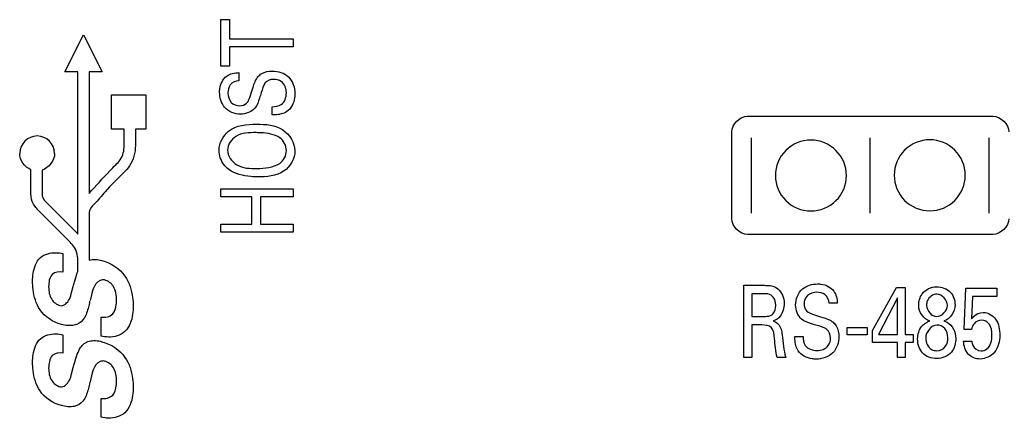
# Model space of a CAD drawing. Header units: inches. Extents: x 0 to 34, y 0 to 22.
# Tile 74 of 111: x 15.162 to 15.846, y 17.216 to 17.494. Entities that reach past the tile are written whole.
import ezdxf

# ---------------------------------------------------------------- set-up
doc = ezdxf.new("R2010")
doc.units = ezdxf.units.IN
doc.header["$LTSCALE"] = 1.87
doc.header["$MEASUREMENT"] = 0
doc.layers.add('ARTWORK', color=7, linetype='CONTINUOUS')

msp = doc.modelspace()

# ---------------------------------------------------------------- linework, layer by layer
at = {"layer": 'ARTWORK', "color": 40, "linetype": 'CONTINUOUS'}
for p, q in [((15.30186, 17.46121), (15.30186, 17.49357)), ((15.30186, 17.49357), (15.30778, 17.49357)), ((15.30778, 17.49357), (15.30778, 17.48014)), ((15.19331, 17.45722), (15.20625, 17.4831)), ((15.20625, 17.4831), (15.21919, 17.45722)), ((15.30778, 17.48014), (15.35206, 17.48014)), ((15.35206, 17.48014), (15.35206, 17.47463)), ((15.30778, 17.47463), (15.30778, 17.46121)), ((15.35206, 17.47463), (15.30778, 17.47463)), ((15.30778, 17.46121), (15.30186, 17.46121)), ((15.20237, 17.45722), (15.19331, 17.45722)), ((15.20237, 17.34423), (15.20237, 17.45722)), ((15.21014, 17.45722), (15.21014, 17.37262)), ((15.21919, 17.45722), (15.21014, 17.45722)), ((15.31438, 17.45674), (15.31438, 17.45098)), ((15.22573, 17.41731), (15.22573, 17.44114)), ((15.22573, 17.44114), (15.24958, 17.44114)), ((15.24958, 17.44114), (15.24958, 17.41731)), ((15.33739, 17.4272), (15.33739, 17.43298)), ((15.66797, 17.42646), (15.83865, 17.42646)), ((15.23458, 17.41731), (15.22573, 17.41731)), ((15.23458, 17.40595), (15.23458, 17.41731)), ((15.24235, 17.41731), (15.24235, 17.40595)), ((15.24958, 17.41731), (15.24235, 17.41731)), ((15.65696, 17.35492), (15.65696, 17.41548)), ((15.67074, 17.35877), (15.67074, 17.41135)), ((15.75331, 17.35877), (15.75331, 17.41135)), ((15.83589, 17.35877), (15.83589, 17.41135)), ((15.16971, 17.37434), (15.16971, 17.38911)), ((15.17749, 17.38882), (15.17749, 17.37434)), ((15.30186, 17.37025), (15.30186, 17.3758)), ((15.30186, 17.3758), (15.35206, 17.3758)), ((15.35206, 17.3758), (15.35206, 17.37025)), ((15.32342, 17.37025), (15.30186, 17.37025)), ((15.32342, 17.35121), (15.32342, 17.37025)), ((15.3294, 17.37025), (15.3294, 17.35121)), ((15.35206, 17.37025), (15.3294, 17.37025)), ((15.18091, 17.36585), (15.20152, 17.34508)), ((15.19601, 17.33957), (15.17522, 17.36053)), ((15.21024, 17.35951), (15.21014, 17.35635)), ((15.21014, 17.35635), (15.21014, 17.3262)), ((15.30186, 17.34565), (15.30186, 17.35121)), ((15.30186, 17.35121), (15.32342, 17.35121)), ((15.3294, 17.35121), (15.35206, 17.35121)), ((15.35206, 17.35121), (15.35206, 17.34565)), ((15.20152, 17.34508), (15.20237, 17.34423)), ((15.35206, 17.34565), (15.30186, 17.34565)), ((15.83865, 17.34391), (15.66797, 17.34391)), ((15.19189, 17.33068), (15.19189, 17.31786)), ((15.20237, 17.31823), (15.20237, 17.32615)), ((15.20196, 17.31722), (15.20237, 17.31823)), ((15.19796, 17.30351), (15.19907, 17.30789)), ((15.66546, 17.25841), (15.66546, 17.30861)), ((15.66546, 17.30861), (15.67978, 17.30861)), ((15.75485, 17.27711), (15.77151, 17.30714)), ((15.77151, 17.30714), (15.7775, 17.30714)), ((15.7775, 17.30714), (15.7775, 17.27447)), ((15.67084, 17.30276), (15.67084, 17.28698)), ((15.67962, 17.30276), (15.67084, 17.30276)), ((15.81868, 17.27787), (15.81968, 17.30652)), ((15.81968, 17.30652), (15.84128, 17.30652)), ((15.82445, 17.30089), (15.82373, 17.28532)), ((15.84128, 17.30089), (15.82445, 17.30089)), ((15.84128, 17.30652), (15.84128, 17.30089)), ((15.73039, 17.29609), (15.72461, 17.29609)), ((15.77234, 17.29984), (15.75907, 17.27447)), ((15.77234, 17.27447), (15.77234, 17.29984)), ((15.21851, 17.27323), (15.21851, 17.28641)), ((15.67084, 17.28698), (15.67962, 17.28698)), ((15.67096, 17.28107), (15.67096, 17.25841)), ((15.67795, 17.28107), (15.67096, 17.28107)), ((15.73713, 17.27405), (15.73713, 17.27933)), ((15.73713, 17.27933), (15.75106, 17.27933)), ((15.75106, 17.27933), (15.75106, 17.27405)), ((15.19189, 17.27417), (15.19189, 17.26135)), ((15.70084, 17.27308), (15.70662, 17.27308)), ((15.75106, 17.27405), (15.73713, 17.27405)), ((15.75485, 17.26884), (15.75485, 17.27711)), ((15.75907, 17.27447), (15.77234, 17.27447)), ((15.7775, 17.27447), (15.78311, 17.27447)), ((15.78311, 17.27447), (15.78311, 17.26884)), ((15.82373, 17.27787), (15.81868, 17.27787)), ((15.77217, 17.26884), (15.75485, 17.26884)), ((15.77217, 17.25841), (15.77217, 17.26884)), ((15.7775, 17.26884), (15.7775, 17.25841)), ((15.78311, 17.26884), (15.7775, 17.26884)), ((15.81818, 17.26981), (15.82395, 17.26981)), ((15.67096, 17.25841), (15.66546, 17.25841)), ((15.6945, 17.25841), (15.68856, 17.25841)), ((15.7775, 17.25841), (15.77217, 17.25841)), ((15.19796, 17.247), (15.19907, 17.25138)), ((15.21078, 17.24108), (15.21045, 17.2398)), ((15.21851, 17.21672), (15.21851, 17.22991))]:
    msp.add_line(p, q, dxfattribs=at)
for centre, radius, start, end in [((15.17404, 17.40044), 0.01214, 0.02492, 179.97508), ((15.71199, 17.38507), 0.02467, 89.9662, 180.0338), ((15.71201, 17.38508), 0.02467, 359.96345, 90.03333), ((15.79464, 17.38524), 0.02467, 89.96345, 180.03333), ((15.79467, 17.38524), 0.02467, 359.96598, 90.03402), ((15.71199, 17.38505), 0.02467, 179.96873, 270.03449), ((15.71202, 17.38504), 0.02467, 269.96598, 0.03402), ((15.79464, 17.38521), 0.02467, 179.96414, 270.03586), ((15.79467, 17.38521), 0.02467, 269.96667, 0.03655), ((14.81652, 17.39632), 0.40643, 345.7539, 345.94129)]:
    msp.add_arc(centre, radius, start, end, dxfattribs=at)
for points, knots in [([(15.32759, 17.4538), (15.3283, 17.45467), (15.33117, 17.4571), (15.33504, 17.4578), (15.3376, 17.4578)], [0, 0, 0, 0, 0.305508, 1, 1, 1, 1]), ([(15.3376, 17.4578), (15.34155, 17.4578), (15.35046, 17.45516), (15.35324, 17.44617), (15.35324, 17.44197)], [0, 0, 0, 0, 0.485229, 1, 1, 1, 1]), ([(15.30089, 17.44303), (15.30089, 17.44384), (15.30112, 17.44797), (15.30313, 17.45232), (15.30583, 17.4543)], [0, 0, 0, 0, 0.195041, 1, 1, 1, 1]), ([(15.31438, 17.45098), (15.31212, 17.45088), (15.30741, 17.44911), (15.30673, 17.44446), (15.30673, 17.44253)], [0, 0, 0, 0, 0.540078, 1, 1, 1, 1]), ([(15.3223, 17.44086), (15.32292, 17.44277), (15.32431, 17.44718), (15.32588, 17.45175), (15.32759, 17.4538)], [0, 0, 0, 0, 0.429136, 1, 1, 1, 1]), ([(15.33836, 17.45202), (15.33629, 17.45202), (15.33144, 17.44994), (15.3306, 17.44512), (15.32988, 17.44281)], [0, 0, 0, 0, 0.461596, 1, 1, 1, 1]), ([(15.34733, 17.44265), (15.34733, 17.44551), (15.34531, 17.4509), (15.34024, 17.45202), (15.33836, 17.45202)], [0, 0, 0, 0, 0.603194, 1, 1, 1, 1]), ([(15.31556, 17.42776), (15.31151, 17.42776), (15.30309, 17.431), (15.30089, 17.43935), (15.30089, 17.44303)], [0, 0, 0, 0, 0.524075, 1, 1, 1, 1]), ([(15.30673, 17.44253), (15.30673, 17.44024), (15.30789, 17.43531), (15.31273, 17.43365), (15.31487, 17.43365)], [0, 0, 0, 0, 0.518244, 1, 1, 1, 1]), ([(15.31487, 17.43365), (15.31658, 17.43365), (15.32067, 17.43496), (15.32173, 17.43894), (15.3223, 17.44086)], [0, 0, 0, 0, 0.461083, 1, 1, 1, 1]), ([(15.32988, 17.44281), (15.32947, 17.44148), (15.32831, 17.43777), (15.32708, 17.43385), (15.32543, 17.43192)], [0, 0, 0, 0, 0.354377, 1, 1, 1, 1]), ([(15.33739, 17.43298), (15.33953, 17.43305), (15.34526, 17.43348), (15.34733, 17.43964), (15.34733, 17.44265)], [0, 0, 0, 0, 0.416048, 1, 1, 1, 1]), ([(15.35324, 17.44197), (15.35324, 17.44104), (15.35301, 17.43646), (15.35069, 17.4315), (15.34754, 17.42954)], [0, 0, 0, 0, 0.20071, 1, 1, 1, 1]), ([(15.34754, 17.42954), (15.34516, 17.42807), (15.34156, 17.42724), (15.33809, 17.4272), (15.33739, 17.4272)], [0, 0, 0, 0, 0.799817, 1, 1, 1, 1]), ([(15.30055, 17.40269), (15.30055, 17.40761), (15.30688, 17.4197), (15.31982, 17.42079), (15.32648, 17.42079)], [0, 0, 0, 0, 0.42506, 1, 1, 1, 1]), ([(15.32648, 17.42079), (15.33274, 17.42079), (15.34562, 17.42013), (15.35324, 17.40786), (15.35324, 17.40225)], [0, 0, 0, 0, 0.527315, 1, 1, 1, 1]), ([(15.32641, 17.4149), (15.32157, 17.4149), (15.31226, 17.41505), (15.30639, 17.40645), (15.30639, 17.40275)], [0, 0, 0, 0, 0.566652, 1, 1, 1, 1]), ([(15.34274, 17.41129), (15.33898, 17.41376), (15.33307, 17.41471), (15.3275, 17.4149), (15.32641, 17.4149)], [0, 0, 0, 0, 0.804393, 1, 1, 1, 1]), ([(15.22866, 17.39253), (15.22977, 17.39364), (15.23338, 17.39719), (15.23458, 17.40253), (15.23458, 17.40595)], [0, 0, 0, 0, 0.316018, 1, 1, 1, 1]), ([(15.24235, 17.40595), (15.24235, 17.40104), (15.24056, 17.39361), (15.23566, 17.3885), (15.23418, 17.38702)], [0, 0, 0, 0, 0.700871, 1, 1, 1, 1]), ([(15.30729, 17.38931), (15.30601, 17.39025), (15.30223, 17.3938), (15.30055, 17.39916), (15.30055, 17.40269)], [0, 0, 0, 0, 0.310765, 1, 1, 1, 1]), ([(15.30639, 17.40275), (15.30639, 17.39874), (15.31268, 17.38995), (15.32211, 17.38997), (15.32689, 17.38997)], [0, 0, 0, 0, 0.456363, 1, 1, 1, 1]), ([(15.35324, 17.40225), (15.35324, 17.39685), (15.34617, 17.38475), (15.33349, 17.38414), (15.32731, 17.38414)], [0, 0, 0, 0, 0.465917, 1, 1, 1, 1]), ([(15.21014, 17.37262), (15.21492, 17.37784), (15.221, 17.38456), (15.22725, 17.39113), (15.22866, 17.39253)], [0, 0, 0, 0, 0.781385, 1, 1, 1, 1]), ([(15.32731, 17.38414), (15.32574, 17.38414), (15.31885, 17.3844), (15.3116, 17.38611), (15.30729, 17.38931)], [0, 0, 0, 0, 0.226077, 1, 1, 1, 1]), ([(15.23418, 17.38702), (15.22982, 17.38266), (15.22254, 17.37556), (15.21514, 17.36641), (15.21042, 17.36171), (15.21024, 17.35951)], [0, 0, 0, 0, 0.505904, 0.819284, 1, 1, 1, 1]), ([(15.17522, 17.36053), (15.17342, 17.36246), (15.16972, 17.36644), (15.16971, 17.37185), (15.16971, 17.37434)], [0, 0, 0, 0, 0.514506, 1, 1, 1, 1]), ([(15.17749, 17.37434), (15.17749, 17.3728), (15.17721, 17.36936), (15.17979, 17.36705), (15.18091, 17.36585)], [0, 0, 0, 0, 0.484402, 1, 1, 1, 1]), ([(15.20237, 17.32615), (15.20237, 17.32957), (15.2008, 17.33487), (15.19717, 17.33842), (15.19601, 17.33957)], [0, 0, 0, 0, 0.676471, 1, 1, 1, 1]), ([(15.17088, 17.31158), (15.17088, 17.31335), (15.17115, 17.31912), (15.17336, 17.3252), (15.17637, 17.32794)], [0, 0, 0, 0, 0.302499, 1, 1, 1, 1]), ([(15.17637, 17.32794), (15.17916, 17.33047), (15.18509, 17.33191), (15.19033, 17.33102), (15.19189, 17.33068)], [0, 0, 0, 0, 0.703415, 1, 1, 1, 1]), ([(15.19907, 17.30789), (15.19936, 17.30891), (15.20026, 17.31204), (15.20117, 17.31518), (15.20196, 17.31722)], [0, 0, 0, 0, 0.325919, 1, 1, 1, 1]), ([(15.2351, 17.31492), (15.23806, 17.3106), (15.24042, 17.30337), (15.24079, 17.29616), (15.24079, 17.29417)], [0, 0, 0, 0, 0.724634, 1, 1, 1, 1]), ([(15.17603, 17.29165), (15.17328, 17.29579), (15.17121, 17.30275), (15.17088, 17.30964), (15.17088, 17.31158)], [0, 0, 0, 0, 0.719501, 1, 1, 1, 1]), ([(15.22083, 17.31235), (15.2199, 17.31259), (15.2132, 17.31134), (15.21212, 17.30306), (15.21086, 17.29796)], [0, 0, 0, 0, 0.155068, 1, 1, 1, 1]), ([(15.67978, 17.30861), (15.68041, 17.30861), (15.68358, 17.30858), (15.68701, 17.30784), (15.689, 17.30623)], [0, 0, 0, 0, 0.197561, 1, 1, 1, 1]), ([(15.7014, 17.29491), (15.7014, 17.29896), (15.70465, 17.30737), (15.71299, 17.30957), (15.71667, 17.30957)], [0, 0, 0, 0, 0.523982, 1, 1, 1, 1]), ([(15.71667, 17.30957), (15.71749, 17.30957), (15.72161, 17.30935), (15.72596, 17.30733), (15.72794, 17.30463)], [0, 0, 0, 0, 0.195192, 1, 1, 1, 1]), ([(15.78702, 17.29449), (15.78702, 17.29733), (15.78863, 17.30427), (15.79573, 17.30763), (15.79946, 17.30763)], [0, 0, 0, 0, 0.433309, 1, 1, 1, 1]), ([(15.79946, 17.30763), (15.80283, 17.30763), (15.81008, 17.30525), (15.81223, 17.29803), (15.81223, 17.29477)], [0, 0, 0, 0, 0.508348, 1, 1, 1, 1]), ([(15.19007, 17.2945), (15.19261, 17.29384), (15.19672, 17.29815), (15.19758, 17.30199), (15.19796, 17.30351)], [0, 0, 0, 0, 0.626271, 1, 1, 1, 1]), ([(15.68761, 17.29462), (15.68761, 17.29722), (15.68596, 17.30237), (15.68126, 17.30276), (15.67962, 17.30276)], [0, 0, 0, 0, 0.61229, 1, 1, 1, 1]), ([(15.71617, 17.30374), (15.71388, 17.30374), (15.70895, 17.30257), (15.70729, 17.29773), (15.70729, 17.2956)], [0, 0, 0, 0, 0.518159, 1, 1, 1, 1]), ([(15.72461, 17.29609), (15.72451, 17.29835), (15.72275, 17.30305), (15.7181, 17.30374), (15.71617, 17.30374)], [0, 0, 0, 0, 0.539906, 1, 1, 1, 1]), ([(15.79967, 17.30249), (15.79696, 17.30249), (15.79284, 17.2996), (15.7924, 17.29572), (15.7924, 17.29462)], [0, 0, 0, 0, 0.711485, 1, 1, 1, 1]), ([(15.21045, 17.2963), (15.21014, 17.29498), (15.20905, 17.29093), (15.20767, 17.28678), (15.20591, 17.28453)], [0, 0, 0, 0, 0.322078, 1, 1, 1, 1]), ([(15.22655, 17.28868), (15.22812, 17.29043), (15.22904, 17.29403), (15.22919, 17.29739), (15.22919, 17.29844)], [0, 0, 0, 0, 0.6897, 1, 1, 1, 1]), ([(15.24079, 17.29417), (15.24079, 17.29227), (15.2405, 17.28604), (15.2382, 17.27947), (15.235, 17.27646)], [0, 0, 0, 0, 0.302635, 1, 1, 1, 1]), ([(15.68489, 17.2881), (15.68517, 17.28829), (15.68696, 17.28991), (15.68761, 17.29256), (15.68761, 17.29462)], [0, 0, 0, 0, 0.139918, 1, 1, 1, 1]), ([(15.70729, 17.2956), (15.70729, 17.29388), (15.7086, 17.2898), (15.71258, 17.28874), (15.71451, 17.28817)], [0, 0, 0, 0, 0.460912, 1, 1, 1, 1]), ([(15.67962, 17.28698), (15.67991, 17.28698), (15.6817, 17.28703), (15.68368, 17.2872), (15.68489, 17.2881)], [0, 0, 0, 0, 0.160961, 1, 1, 1, 1]), ([(15.71451, 17.28817), (15.71642, 17.28755), (15.72082, 17.28615), (15.7254, 17.28459), (15.72744, 17.28287)], [0, 0, 0, 0, 0.429284, 1, 1, 1, 1]), ([(15.82373, 17.28532), (15.82409, 17.28576), (15.82605, 17.28818), (15.82929, 17.28977), (15.83184, 17.28977)], [0, 0, 0, 0, 0.18389, 1, 1, 1, 1]), ([(15.83184, 17.28977), (15.83514, 17.28977), (15.84231, 17.2853), (15.84333, 17.27771), (15.84333, 17.27391)], [0, 0, 0, 0, 0.464821, 1, 1, 1, 1]), ([(15.68673, 17.27169), (15.68649, 17.27425), (15.68618, 17.28021), (15.68026, 17.28107), (15.67795, 17.28107)], [0, 0, 0, 0, 0.526761, 1, 1, 1, 1]), ([(15.68589, 17.28385), (15.68839, 17.28304), (15.69159, 17.2795), (15.69188, 17.27553), (15.692, 17.27419)], [0, 0, 0, 0, 0.66202, 1, 1, 1, 1]), ([(15.71645, 17.28058), (15.71512, 17.28099), (15.71141, 17.28216), (15.7075, 17.2834), (15.70556, 17.28503)], [0, 0, 0, 0, 0.354479, 1, 1, 1, 1]), ([(15.72567, 17.27211), (15.72567, 17.27418), (15.72358, 17.27903), (15.71876, 17.27987), (15.71645, 17.28058)], [0, 0, 0, 0, 0.46149, 1, 1, 1, 1]), ([(15.72744, 17.28287), (15.72831, 17.28216), (15.73075, 17.27929), (15.73144, 17.27542), (15.73144, 17.27287)], [0, 0, 0, 0, 0.305385, 1, 1, 1, 1]), ([(15.80723, 17.27211), (15.80723, 17.27436), (15.80613, 17.27898), (15.80165, 17.28094), (15.79967, 17.28094)], [0, 0, 0, 0, 0.532927, 1, 1, 1, 1]), ([(15.80439, 17.28385), (15.80517, 17.28359), (15.81, 17.2819), (15.81278, 17.27596), (15.81278, 17.27169)], [0, 0, 0, 0, 0.160429, 1, 1, 1, 1]), ([(15.83794, 17.27405), (15.83794, 17.27667), (15.83742, 17.28177), (15.83266, 17.28441), (15.83067, 17.28441)], [0, 0, 0, 0, 0.569325, 1, 1, 1, 1]), ([(15.17637, 17.27141), (15.17916, 17.27395), (15.18508, 17.2754), (15.19033, 17.27451), (15.19189, 17.27417)], [0, 0, 0, 0, 0.703501, 1, 1, 1, 1]), ([(15.235, 17.27646), (15.23207, 17.27369), (15.22578, 17.27201), (15.22017, 17.27288), (15.21851, 17.27323)], [0, 0, 0, 0, 0.703893, 1, 1, 1, 1]), ([(15.70318, 17.26292), (15.70171, 17.2653), (15.70088, 17.2689), (15.70084, 17.27238), (15.70084, 17.27308)], [0, 0, 0, 0, 0.799714, 1, 1, 1, 1]), ([(15.70662, 17.27308), (15.70669, 17.27094), (15.70712, 17.26521), (15.71328, 17.26314), (15.71629, 17.26314)], [0, 0, 0, 0, 0.416255, 1, 1, 1, 1]), ([(15.73144, 17.27287), (15.73144, 17.26891), (15.7288, 17.26001), (15.71981, 17.25723), (15.71562, 17.25723)], [0, 0, 0, 0, 0.485296, 1, 1, 1, 1]), ([(15.84333, 17.27391), (15.84333, 17.26977), (15.8415, 17.26129), (15.83331, 17.25729), (15.82962, 17.25729)], [0, 0, 0, 0, 0.528627, 1, 1, 1, 1]), ([(15.83034, 17.26301), (15.83175, 17.26301), (15.83685, 17.2646), (15.83794, 17.27058), (15.83794, 17.27405)], [0, 0, 0, 0, 0.288879, 1, 1, 1, 1]), ([(15.17088, 17.25507), (15.17088, 17.25683), (15.17115, 17.2626), (15.17336, 17.26868), (15.17637, 17.27141)], [0, 0, 0, 0, 0.3024, 1, 1, 1, 1]), ([(15.71629, 17.26314), (15.71915, 17.26314), (15.72454, 17.26516), (15.72567, 17.27022), (15.72567, 17.27211)], [0, 0, 0, 0, 0.603105, 1, 1, 1, 1]), ([(15.79185, 17.2719), (15.79185, 17.26891), (15.79393, 17.26392), (15.79833, 17.26307), (15.79957, 17.26307)], [0, 0, 0, 0, 0.707074, 1, 1, 1, 1]), ([(15.79957, 17.26307), (15.80187, 17.26307), (15.80653, 17.26543), (15.80723, 17.27008), (15.80723, 17.27211)], [0, 0, 0, 0, 0.532363, 1, 1, 1, 1]), ([(15.81278, 17.27169), (15.81278, 17.26835), (15.81096, 17.26074), (15.80329, 17.25758), (15.79957, 17.25758)], [0, 0, 0, 0, 0.472364, 1, 1, 1, 1]), ([(15.82962, 17.25729), (15.82676, 17.25729), (15.82015, 17.25975), (15.81829, 17.26649), (15.81818, 17.26981)], [0, 0, 0, 0, 0.462068, 1, 1, 1, 1]), ([(15.82395, 17.26981), (15.82398, 17.26875), (15.82444, 17.26535), (15.82806, 17.26301), (15.83034, 17.26301)], [0, 0, 0, 0, 0.317787, 1, 1, 1, 1]), ([(15.19907, 17.25138), (15.19936, 17.2524), (15.20026, 17.25553), (15.20116, 17.25866), (15.20196, 17.2607)], [0, 0, 0, 0, 0.326358, 1, 1, 1, 1]), ([(15.71562, 17.25723), (15.71469, 17.25723), (15.7101, 17.25746), (15.70514, 17.25978), (15.70318, 17.26292)], [0, 0, 0, 0, 0.200682, 1, 1, 1, 1]), ([(15.17603, 17.23514), (15.17328, 17.23929), (15.17121, 17.24624), (15.17088, 17.25313), (15.17088, 17.25507)], [0, 0, 0, 0, 0.71948, 1, 1, 1, 1]), ([(15.22083, 17.25584), (15.2199, 17.25609), (15.2132, 17.25484), (15.21212, 17.24656), (15.21086, 17.24147)], [0, 0, 0, 0, 0.155146, 1, 1, 1, 1]), ([(15.2351, 17.25839), (15.23806, 17.25408), (15.24042, 17.24686), (15.24079, 17.23966), (15.24079, 17.23767)], [0, 0, 0, 0, 0.724656, 1, 1, 1, 1]), ([(15.19007, 17.23798), (15.19261, 17.23733), (15.19672, 17.24163), (15.19758, 17.24548), (15.19796, 17.247)], [0, 0, 0, 0, 0.626651, 1, 1, 1, 1]), ([(15.21045, 17.2398), (15.21014, 17.23848), (15.20905, 17.23443), (15.20767, 17.23028), (15.20591, 17.22802)], [0, 0, 0, 0, 0.322091, 1, 1, 1, 1]), ([(15.22655, 17.23217), (15.22812, 17.23392), (15.22904, 17.23753), (15.22919, 17.24089), (15.22919, 17.24195)], [0, 0, 0, 0, 0.689326, 1, 1, 1, 1]), ([(15.24079, 17.23767), (15.24079, 17.23576), (15.2405, 17.22953), (15.2382, 17.22296), (15.235, 17.21994)], [0, 0, 0, 0, 0.302121, 1, 1, 1, 1]), ([(15.235, 17.21994), (15.23207, 17.21718), (15.22578, 17.21551), (15.22017, 17.21638), (15.21851, 17.21672)], [0, 0, 0, 0, 0.703824, 1, 1, 1, 1])]:
    msp.add_open_spline(points, degree=3, knots=knots, dxfattribs=at)
for points in [[(15.30583, 17.4543), (15.30823, 17.45605), (15.31142, 17.45659), (15.31438, 17.45674)], [(15.32543, 17.43192), (15.32312, 17.4292), (15.31913, 17.42776), (15.31556, 17.42776)], [(15.65696, 17.41548), (15.65696, 17.42066), (15.66279, 17.42646), (15.66797, 17.42646)], [(15.83865, 17.42646), (15.84384, 17.42646), (15.84967, 17.42066), (15.84967, 17.41548)], [(15.34733, 17.40242), (15.34733, 17.40575), (15.34551, 17.40944), (15.34274, 17.41129)], [(15.16971, 17.38911), (15.16542, 17.39074), (15.1619, 17.39586), (15.1619, 17.40045)], [(15.18618, 17.40045), (15.18618, 17.39561), (15.18213, 17.3902), (15.17749, 17.38882)], [(15.34274, 17.39352), (15.34555, 17.39533), (15.34733, 17.39909), (15.34733, 17.40242)], [(15.32689, 17.38997), (15.33231, 17.38997), (15.33819, 17.3906), (15.34274, 17.39352)], [(15.66797, 17.34391), (15.66278, 17.34391), (15.65696, 17.34973), (15.65696, 17.35492)], [(15.84967, 17.35492), (15.84967, 17.34973), (15.84385, 17.34391), (15.83865, 17.34391)], [(15.21014, 17.3262), (15.21302, 17.32699), (15.21619, 17.32664), (15.21908, 17.32589)], [(15.21908, 17.32589), (15.22535, 17.32428), (15.23145, 17.32027), (15.2351, 17.31492)], [(15.18455, 17.31615), (15.18246, 17.31399), (15.18203, 17.3105), (15.18203, 17.3075)], [(15.19189, 17.31786), (15.18942, 17.31832), (15.1863, 17.31795), (15.18455, 17.31615)], [(15.18203, 17.3075), (15.18203, 17.30454), (15.18256, 17.30139), (15.18413, 17.29888)], [(15.22708, 17.30778), (15.22575, 17.30999), (15.22333, 17.3117), (15.22083, 17.31235)], [(15.22919, 17.29844), (15.22919, 17.30164), (15.22873, 17.30505), (15.22708, 17.30778)], [(15.689, 17.30623), (15.69192, 17.30393), (15.69345, 17.29973), (15.69345, 17.29602)], [(15.72794, 17.30463), (15.72969, 17.30224), (15.73023, 17.29904), (15.73039, 17.29609)], [(15.8069, 17.29462), (15.8069, 17.29818), (15.80323, 17.30249), (15.79967, 17.30249)], [(15.18413, 17.29888), (15.18542, 17.29678), (15.18769, 17.29511), (15.19007, 17.2945)], [(15.69345, 17.29602), (15.69345, 17.29291), (15.69255, 17.28955), (15.69061, 17.28712)], [(15.70556, 17.28503), (15.70284, 17.28734), (15.7014, 17.29133), (15.7014, 17.29491)], [(15.79474, 17.28378), (15.79049, 17.28493), (15.78702, 17.29009), (15.78702, 17.29449)], [(15.7924, 17.29462), (15.7924, 17.29111), (15.796, 17.28684), (15.79951, 17.28684)], [(15.79951, 17.28684), (15.80309, 17.28684), (15.8069, 17.29104), (15.8069, 17.29462)], [(15.81223, 17.29477), (15.81223, 17.29029), (15.80876, 17.28486), (15.80439, 17.28385)], [(15.19087, 17.28138), (15.18504, 17.28289), (15.17936, 17.28664), (15.17603, 17.29165)], [(15.21851, 17.28641), (15.22127, 17.28607), (15.2247, 17.2866), (15.22655, 17.28868)], [(15.69061, 17.28712), (15.68942, 17.28562), (15.6877, 17.28448), (15.68589, 17.28385)], [(15.19986, 17.28087), (15.19693, 17.28023), (15.19377, 17.28063), (15.19087, 17.28138)], [(15.20591, 17.28453), (15.20445, 17.28268), (15.20217, 17.28136), (15.19986, 17.28087)], [(15.78624, 17.27127), (15.78624, 17.27437), (15.78717, 17.27773), (15.78918, 17.28009)], [(15.78918, 17.28009), (15.79057, 17.28183), (15.79267, 17.28295), (15.79474, 17.28378)], [(15.79967, 17.28094), (15.79569, 17.28094), (15.79185, 17.27589), (15.79185, 17.2719)], [(15.82551, 17.28191), (15.82459, 17.28076), (15.82409, 17.2793), (15.82373, 17.27787)], [(15.83067, 17.28441), (15.82876, 17.28441), (15.8267, 17.2834), (15.82551, 17.28191)], [(15.692, 17.27419), (15.6925, 17.26889), (15.69306, 17.26354), (15.6945, 17.25841)], [(15.20424, 17.2653), (15.2056, 17.26735), (15.20782, 17.26903), (15.2102, 17.26969)], [(15.2102, 17.26969), (15.21305, 17.27047), (15.21621, 17.27012), (15.21908, 17.26938)], [(15.21908, 17.26938), (15.22535, 17.26776), (15.23146, 17.26375), (15.2351, 17.25839)], [(15.68856, 17.25841), (15.68741, 17.26272), (15.68717, 17.26724), (15.68673, 17.27169)], [(15.78962, 17.26161), (15.78738, 17.26418), (15.78624, 17.26785), (15.78624, 17.27127)], [(15.18455, 17.25964), (15.18247, 17.25747), (15.18203, 17.25399), (15.18203, 17.25099)], [(15.19189, 17.26135), (15.18942, 17.26181), (15.1863, 17.26144), (15.18455, 17.25964)], [(15.20196, 17.2607), (15.20257, 17.2623), (15.20329, 17.26387), (15.20424, 17.2653)], [(15.79957, 17.25758), (15.79599, 17.25758), (15.79197, 17.25891), (15.78962, 17.26161)], [(15.22708, 17.25127), (15.22575, 17.25348), (15.22333, 17.25519), (15.22083, 17.25584)], [(15.18203, 17.25099), (15.18203, 17.24803), (15.18256, 17.24488), (15.18413, 17.24237)], [(15.22919, 17.24195), (15.22919, 17.24514), (15.22873, 17.24855), (15.22708, 17.25127)], [(15.18413, 17.24237), (15.18541, 17.24027), (15.18769, 17.23861), (15.19007, 17.23798)], [(15.19087, 17.22488), (15.18505, 17.22638), (15.17936, 17.23014), (15.17603, 17.23514)], [(15.21851, 17.22991), (15.22127, 17.22957), (15.2247, 17.23009), (15.22655, 17.23217)], [(15.19986, 17.22435), (15.19692, 17.22372), (15.19377, 17.22412), (15.19087, 17.22488)], [(15.20591, 17.22802), (15.20444, 17.22617), (15.20217, 17.22484), (15.19986, 17.22435)]]:
    msp.add_open_spline(points, degree=3, dxfattribs=at)

doc.saveas('drawing.dxf')
